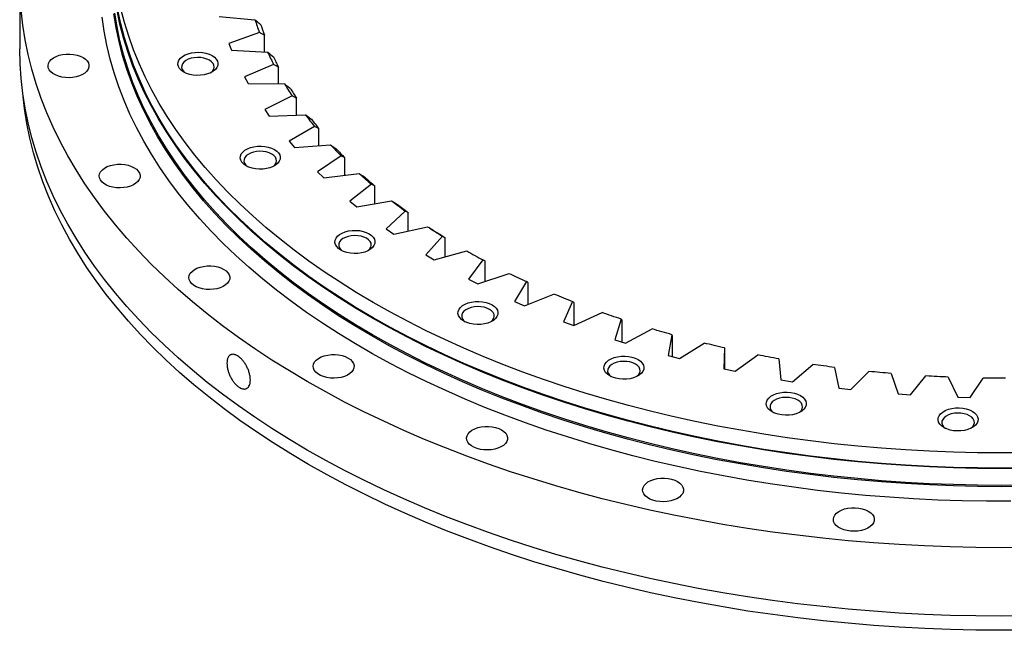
# Model space of a CAD drawing. Header units: millimetres. Extents: x -45 to 5396, y 5211 to 9232.
# Tile 5 of 8: x 2925 to 3453, y 6927 to 7255. Entities that reach past the tile are written whole.
import ezdxf

# ---------------------------------------------------------------- set-up
doc = ezdxf.new("R2010")
doc.units = ezdxf.units.MM
doc.header["$LTSCALE"] = 20

msp = doc.modelspace()

# ---------------------------------------------------------------- linework, layer by layer
at = {"color": 7, "linetype": 'Continuous', "lineweight": 25}
for p, q in [((2924.52, 7276.23), (2924.52, 7239.49)), ((3031.72, 7256.98), (3050.91, 7255.18)), ((3053.28, 7248.4), (3036.79, 7242.45)), ((3055.98, 7237.87), (3055.98, 7246.93)), ((3036.79, 7242.45), (3038.33, 7238.75)), ((3038.33, 7238.75), (3057.71, 7237.79)), ((3060.95, 7231.13), (3045.29, 7224.48)), ((3063.52, 7220.76), (3063.52, 7229.78)), ((3045.29, 7224.48), (3047.32, 7220.86)), ((3047.32, 7220.86), (3066.77, 7220.74)), ((3070.87, 7214.25), (3056.13, 7206.93)), ((3073.29, 7203.97), (3073.29, 7213)), ((3056.13, 7206.93), (3058.62, 7203.41)), ((3058.62, 7203.41), (3078.03, 7204.15)), ((3082.97, 7197.85), (3069.23, 7189.91)), ((3085.22, 7187.58), (3085.22, 7196.71)), ((3069.23, 7189.91), (3072.17, 7186.51)), ((3072.17, 7186.51), (3091.43, 7188.09)), ((3097.18, 7182.03), (3084.52, 7173.5)), ((3099.26, 7171.69), (3099.26, 7180.98)), ((3084.52, 7173.5), (3087.9, 7170.24)), ((3087.9, 7170.24), (3106.9, 7172.66)), ((3113.43, 7166.87), (3101.92, 7157.82)), ((3115.32, 7156.38), (3115.32, 7165.9)), ((3101.92, 7157.82), (3105.72, 7154.71)), ((3105.72, 7154.71), (3124.34, 7157.95)), ((3131.62, 7152.46), (3121.33, 7142.93)), ((3133.3, 7141.74), (3133.3, 7151.58)), ((3121.33, 7142.93), (3125.52, 7140)), ((3125.52, 7140), (3143.67, 7144.05)), ((3151.64, 7138.89), (3142.62, 7128.94)), ((3153.11, 7127.83), (3153.11, 7138.07)), ((3147.19, 7126.2), (3164.76, 7131.03)), ((3142.62, 7128.94), (3147.19, 7126.2)), ((3173.38, 7126.23), (3165.7, 7115.92)), ((3174.64, 7114.72), (3174.64, 7125.47)), ((3165.7, 7115.92), (3170.61, 7113.39)), ((3170.61, 7113.39), (3187.49, 7118.96)), ((3196.72, 7114.56), (3190.41, 7103.94)), ((3197.75, 7102.46), (3197.75, 7113.85)), ((3190.41, 7103.94), (3195.63, 7101.63)), ((3195.63, 7101.63), (3211.74, 7107.93)), ((3221.52, 7103.94), (3216.62, 7093.07)), ((3222.32, 7091.09), (3222.32, 7103.27)), ((3216.62, 7093.07), (3222.13, 7091)), ((3222.13, 7091), (3237.36, 7097.98)), ((3247.64, 7094.43), (3244.17, 7083.38)), ((3248.2, 7082.11), (3248.2, 7093.79)), ((3249.95, 7081.56), (3264.22, 7089.18)), ((3244.17, 7083.38), (3249.95, 7081.56)), ((3274.93, 7086.09), (3272.92, 7074.92)), ((3275.26, 7074.31), (3275.26, 7085.47)), ((3278.92, 7073.35), (3292.15, 7081.58)), ((3303.23, 7078.97), (3302.7, 7067.74)), ((3303.32, 7067.61), (3303.32, 7078.36)), ((3272.92, 7074.92), (3278.92, 7073.35)), ((3308.88, 7066.44), (3321, 7075.22)), ((3332.39, 7073.1), (3333.33, 7061.88)), ((3302.7, 7067.74), (3308.88, 7066.44)), ((3339.66, 7060.85), (3350.6, 7070.14)), ((3362.23, 7068.52), (3364.63, 7057.38)), ((3333.33, 7061.88), (3339.66, 7060.85)), ((3371.09, 7056.63), (3380.77, 7066.37)), ((3392.59, 7065.26), (3396.44, 7054.25)), ((3402.98, 7053.79), (3411.36, 7063.92)), ((3423.29, 7063.33), (3428.57, 7052.53)), ((3435.15, 7052.35), (3442.18, 7062.81)), ((3364.63, 7057.38), (3371.09, 7056.63)), ((3396.44, 7054.25), (3402.98, 7053.79)), ((3428.57, 7052.53), (3435.15, 7052.35))]:
    msp.add_line(p, q, dxfattribs=at)
at = {"color": 7, "linetype": 'Continuous', "lineweight": 25, "flags": 128}
for points in [[(3465.83, 6971.82), (3452.02, 6971.71), (3438.22, 6971.82), (3424.42, 6972.13), (3410.64, 6972.65), (3396.89, 6973.38), (3383.17, 6974.32), (3369.51, 6975.46), (3355.9, 6976.81), (3342.35, 6978.37), (3328.88, 6980.13), (3315.5, 6982.09), (3302.21, 6984.25), (3289.02, 6986.62), (3275.94, 6989.18), (3262.99, 6991.94), (3250.16, 6994.89), (3237.47, 6998.04), (3224.93, 7001.38), (3212.54, 7004.9), (3200.32, 7008.62), (3188.27, 7012.51), (3176.41, 7016.59), (3164.73, 7020.84), (3153.25, 7025.27), (3141.97, 7029.87), (3130.9, 7034.64), (3120.06, 7039.58), (3109.44, 7044.67), (3099.06, 7049.93), (3088.92, 7055.34), (3079.03, 7060.91), (3069.39, 7066.62), (3060.02, 7072.47), (3050.91, 7078.46), (3042.08, 7084.59), (3033.53, 7090.85), (3025.27, 7097.24), (3017.3, 7103.75), (3009.63, 7110.38), (3002.26, 7117.12), (2995.2, 7123.97), (2988.45, 7130.93), (2982.02, 7137.98), (2975.91, 7145.13), (2970.13, 7152.37), (2964.68, 7159.7), (2959.56, 7167.1), (2954.78, 7174.58), (2950.34, 7182.13), (2946.25, 7189.75), (2942.5, 7197.42), (2939.1, 7205.14), (2936.05, 7212.92), (2933.36, 7220.74), (2931.02, 7228.6), (2929.04, 7236.49), (2927.41, 7244.4), (2926.15, 7252.34), (2925.25, 7260.3)], [(3464.98, 7004.59), (3452.02, 7004.49), (3439.07, 7004.59), (3426.12, 7004.9), (3413.19, 7005.4), (3400.29, 7006.11), (3387.43, 7007.02), (3374.61, 7008.13), (3361.85, 7009.44), (3349.16, 7010.95), (3336.54, 7012.66), (3324.01, 7014.56), (3311.57, 7016.66), (3299.24, 7018.95), (3287.02, 7021.44), (3274.91, 7024.11), (3262.94, 7026.97), (3251.11, 7030.02), (3239.42, 7033.26), (3227.89, 7036.67), (3216.53, 7040.26), (3205.33, 7044.03), (3194.32, 7047.98), (3183.5, 7052.09), (3172.87, 7056.37), (3162.45, 7060.82), (3152.24, 7065.43), (3142.25, 7070.19), (3132.49, 7075.11), (3122.96, 7080.18), (3113.67, 7085.4), (3104.64, 7090.76), (3095.85, 7096.26), (3087.33, 7101.9), (3079.08, 7107.66), (3071.09, 7113.56), (3063.39, 7119.57), (3055.98, 7125.71), (3048.85, 7131.95), (3042.02, 7138.31), (3035.49, 7144.77), (3029.26, 7151.33), (3023.35, 7157.99), (3017.75, 7164.74), (3012.47, 7171.57), (3007.51, 7178.48), (3002.88, 7185.47), (2998.57, 7192.52), (2994.6, 7199.64), (2990.97, 7206.82), (2987.67, 7214.06), (2984.71, 7221.34), (2982.1, 7228.67), (2979.83, 7236.03), (2977.9, 7243.43), (2976.33, 7250.86), (2975.1, 7258.31)], [(3464.97, 7005.29), (3452.02, 7005.19), (3439.08, 7005.29), (3426.15, 7005.59), (3413.23, 7006.1), (3400.34, 7006.81), (3387.49, 7007.71), (3374.69, 7008.82), (3361.95, 7010.13), (3349.27, 7011.64), (3336.66, 7013.35), (3324.15, 7015.25), (3311.72, 7017.34), (3299.4, 7019.63), (3287.19, 7022.12), (3275.1, 7024.79), (3263.14, 7027.65), (3251.32, 7030.69), (3239.64, 7033.92), (3228.13, 7037.33), (3216.77, 7040.92), (3205.59, 7044.69), (3194.59, 7048.63), (3183.78, 7052.74), (3173.16, 7057.01), (3162.75, 7061.46), (3152.55, 7066.06), (3142.57, 7070.82), (3132.82, 7075.73), (3123.3, 7080.8), (3114.03, 7086.01), (3105, 7091.37), (3096.22, 7096.86), (3087.71, 7102.49), (3079.46, 7108.25), (3071.49, 7114.14), (3063.8, 7120.15), (3056.39, 7126.28), (3049.27, 7132.52), (3042.45, 7138.87), (3035.92, 7145.32), (3029.71, 7151.88), (3023.8, 7158.53), (3018.2, 7165.27), (3012.93, 7172.09), (3007.97, 7179), (3003.35, 7185.97), (2999.05, 7193.02), (2995.08, 7200.14), (2991.45, 7207.31), (2988.15, 7214.54), (2985.2, 7221.81), (2982.59, 7229.13), (2980.32, 7236.49), (2978.4, 7243.88), (2976.83, 7251.3), (2975.6, 7258.74)], [(3464.97, 7014.27), (3452.02, 7014.17), (3439.08, 7014.27), (3426.15, 7014.58), (3413.23, 7015.08), (3400.34, 7015.79), (3387.49, 7016.7), (3374.69, 7017.81), (3361.95, 7019.11), (3349.27, 7020.62), (3336.66, 7022.33), (3324.15, 7024.23), (3311.72, 7026.33), (3299.4, 7028.62), (3287.19, 7031.1), (3275.1, 7033.77), (3263.14, 7036.63), (3251.32, 7039.67), (3239.64, 7042.9), (3228.13, 7046.31), (3216.77, 7049.9), (3205.59, 7053.67), (3194.59, 7057.61), (3183.78, 7061.72), (3173.16, 7066), (3162.75, 7070.44), (3152.55, 7075.04), (3142.57, 7079.8), (3132.82, 7084.72), (3123.3, 7089.78), (3114.03, 7094.99), (3105, 7100.35), (3096.22, 7105.84), (3087.71, 7111.47), (3079.46, 7117.23), (3071.49, 7123.12), (3063.8, 7129.13), (3056.39, 7135.26), (3049.27, 7141.5), (3042.45, 7147.85), (3035.92, 7154.31), (3029.71, 7160.86), (3023.8, 7167.51), (3018.2, 7174.25), (3012.93, 7181.07), (3007.97, 7187.98), (3003.35, 7194.96), (2999.05, 7202.01), (2995.08, 7209.12), (2991.45, 7216.29), (2988.15, 7223.52), (2985.2, 7230.79), (2982.59, 7238.11), (2980.32, 7245.47), (2978.4, 7252.86), (2976.83, 7260.28)], [(3464.95, 7014.56), (3452.02, 7014.46), (3439.09, 7014.56), (3426.17, 7014.86), (3413.27, 7015.37), (3400.4, 7016.08), (3387.56, 7016.98), (3374.77, 7018.09), (3362.04, 7019.4), (3349.38, 7020.9), (3336.79, 7022.61), (3324.28, 7024.51), (3311.87, 7026.6), (3299.56, 7028.89), (3287.36, 7031.37), (3275.28, 7034.04), (3263.34, 7036.89), (3251.53, 7039.94), (3239.87, 7043.16), (3228.36, 7046.57), (3217.02, 7050.16), (3205.85, 7053.92), (3194.86, 7057.85), (3184.06, 7061.96), (3173.45, 7066.23), (3163.05, 7070.67), (3152.87, 7075.27), (3142.9, 7080.02), (3133.16, 7084.93), (3123.65, 7089.99), (3114.38, 7095.2), (3105.36, 7100.55), (3096.6, 7106.04), (3088.09, 7111.66), (3079.85, 7117.41), (3071.89, 7123.3), (3064.2, 7129.3), (3056.8, 7135.42), (3049.69, 7141.66), (3042.88, 7148), (3036.36, 7154.45), (3030.15, 7161), (3024.25, 7167.64), (3018.66, 7174.37), (3013.39, 7181.19), (3008.44, 7188.08), (3003.81, 7195.06), (2999.52, 7202.1), (2995.56, 7209.2), (2991.93, 7216.37), (2988.64, 7223.59), (2985.69, 7230.86), (2983.08, 7238.17), (2980.81, 7245.52), (2978.9, 7252.9), (2977.32, 7260.31)], [(3464.95, 7022.73), (3452.02, 7022.62), (3439.09, 7022.73), (3426.17, 7023.03), (3413.27, 7023.53), (3400.4, 7024.24), (3387.56, 7025.15), (3374.77, 7026.26), (3362.04, 7027.56), (3349.38, 7029.07), (3336.79, 7030.77), (3324.28, 7032.67), (3311.87, 7034.77), (3299.56, 7037.05), (3287.36, 7039.53), (3275.28, 7042.2), (3263.34, 7045.06), (3251.53, 7048.1), (3239.87, 7051.33), (3228.36, 7054.74), (3217.02, 7058.32), (3205.85, 7062.08), (3194.86, 7066.02), (3184.06, 7070.12), (3173.45, 7074.4), (3163.05, 7078.83), (3152.87, 7083.43), (3142.9, 7088.19), (3133.16, 7093.1), (3123.65, 7098.16), (3114.38, 7103.36), (3105.36, 7108.71), (3096.6, 7114.2), (3088.09, 7119.82), (3079.85, 7125.58), (3071.89, 7131.46), (3064.2, 7137.46), (3056.8, 7143.59), (3049.69, 7149.82), (3042.88, 7156.16), (3036.36, 7162.61), (3030.15, 7169.16), (3024.25, 7175.8), (3018.66, 7182.54), (3013.39, 7189.35), (3008.44, 7196.25), (3003.81, 7203.22), (2999.52, 7210.26), (2995.56, 7217.37), (2991.93, 7224.53), (2988.64, 7231.75), (2985.69, 7239.02), (2983.08, 7246.33), (2980.81, 7253.68), (2978.9, 7261.07)], [(3456.92, 6996.63), (3443.86, 6996.66), (3430.8, 6996.89), (3417.76, 6997.32), (3404.74, 6997.95), (3391.75, 6998.79), (3378.81, 6999.83), (3365.93, 7001.07), (3353.1, 7002.51), (3340.35, 7004.15), (3327.68, 7005.99), (3315.1, 7008.02), (3302.62, 7010.25), (3290.24, 7012.67), (3277.99, 7015.29), (3265.86, 7018.09), (3253.87, 7021.08), (3242.02, 7024.26), (3230.32, 7027.62), (3218.79, 7031.16), (3207.42, 7034.88), (3196.23, 7038.78), (3185.23, 7042.84), (3174.42, 7047.08), (3163.82, 7051.49), (3153.42, 7056.05), (3143.24, 7060.78), (3133.29, 7065.67), (3123.57, 7070.7), (3114.08, 7075.89), (3104.84, 7081.22), (3095.86, 7086.7), (3087.13, 7092.31), (3078.67, 7098.06), (3070.48, 7103.94), (3062.57, 7109.94), (3054.94, 7116.06), (3047.6, 7122.3), (3040.55, 7128.65), (3033.8, 7135.11), (3027.36, 7141.67), (3021.23, 7148.33), (3015.4, 7155.08), (3009.9, 7161.92), (3004.72, 7168.84), (2999.86, 7175.85), (2995.33, 7182.92), (2991.14, 7190.06), (2987.28, 7197.27), (2983.75, 7204.53), (2980.57, 7211.85), (2977.73, 7219.21), (2975.24, 7226.61), (2973.09, 7234.05), (2971.29, 7241.52), (2969.84, 7249.02), (2968.74, 7256.53)], [(3465.83, 6935.07), (3452.02, 6934.97), (3438.22, 6935.07), (3424.42, 6935.39), (3410.64, 6935.91), (3396.89, 6936.64), (3383.17, 6937.57), (3369.51, 6938.72), (3355.9, 6940.07), (3342.35, 6941.62), (3328.88, 6943.38), (3315.5, 6945.35), (3302.21, 6947.51), (3289.02, 6949.87), (3275.94, 6952.44), (3262.99, 6955.2), (3250.16, 6958.15), (3237.47, 6961.3), (3224.93, 6964.63), (3212.54, 6968.16), (3200.32, 6971.87), (3188.27, 6975.77), (3176.41, 6979.84), (3164.73, 6984.1), (3153.25, 6988.53), (3141.97, 6993.13), (3130.9, 6997.9), (3120.06, 7002.83), (3109.44, 7007.93), (3099.06, 7013.19), (3088.92, 7018.6), (3079.03, 7024.16), (3069.39, 7029.87), (3060.02, 7035.73), (3050.91, 7041.72), (3042.08, 7047.85), (3033.53, 7054.11), (3025.27, 7060.5), (3017.3, 7067.01), (3009.63, 7073.64), (3002.26, 7080.38), (2995.2, 7087.23), (2988.45, 7094.18), (2982.02, 7101.24), (2975.91, 7108.39), (2970.13, 7115.63), (2964.68, 7122.95), (2959.56, 7130.36), (2954.78, 7137.84), (2950.34, 7145.39), (2946.25, 7153), (2942.5, 7160.67), (2939.1, 7168.4), (2936.05, 7176.18), (2933.36, 7183.99), (2931.02, 7191.85), (2929.04, 7199.74), (2927.41, 7207.66), (2926.15, 7215.6), (2925.25, 7223.55), (2924.71, 7231.52), (2924.52, 7239.49)], [(2958.55, 7234.89), (2959.81, 7234.02), (2960.79, 7233.03), (2961.44, 7231.95), (2961.75, 7230.83), (2961.7, 7229.69), (2961.31, 7228.58), (2960.57, 7227.52), (2959.52, 7226.56), (2958.19, 7225.71), (2956.62, 7225.03), (2954.87, 7224.51), (2952.98, 7224.18), (2951.02, 7224.05), (2949.05, 7224.13), (2947.14, 7224.41), (2945.34, 7224.88), (2943.72, 7225.53), (2942.33, 7226.33), (2941.21, 7227.27), (2940.39, 7228.3), (2939.91, 7229.41), (2939.78, 7230.54), (2940, 7231.68), (2940.56, 7232.77), (2941.46, 7233.78), (2942.65, 7234.69), (2944.11, 7235.45), (2945.78, 7236.06), (2947.61, 7236.48), (2949.54, 7236.71), (2951.51, 7236.74), (2953.46, 7236.56), (2955.32, 7236.18), (2957.04, 7235.62), (2958.55, 7234.89)], [(3027.86, 7235.88), (3029.12, 7235), (3030.09, 7234), (3030.72, 7232.91), (3030.99, 7231.78), (3030.9, 7230.63), (3030.45, 7229.52), (3029.65, 7228.47), (3028.53, 7227.53), (3027.12, 7226.72), (3025.49, 7226.07), (3023.67, 7225.61), (3021.74, 7225.35), (3019.76, 7225.29), (3017.79, 7225.45), (3015.91, 7225.82), (3014.18, 7226.37), (3012.65, 7227.1), (3011.39, 7227.98), (3010.42, 7228.99), (3009.79, 7230.07), (3009.52, 7231.21), (3009.61, 7232.35), (3010.06, 7233.46), (3010.86, 7234.51), (3011.99, 7235.46), (3013.39, 7236.27), (3015.02, 7236.91), (3016.84, 7237.38), (3018.77, 7237.64), (3020.75, 7237.69), (3022.72, 7237.53), (3024.6, 7237.17), (3026.33, 7236.61), (3027.86, 7235.88)], [(3026.44, 7233.43), (3025.07, 7234.08), (3023.5, 7234.55), (3021.8, 7234.83), (3020.03, 7234.91), (3018.28, 7234.78), (3016.6, 7234.45), (3015.08, 7233.93), (3013.76, 7233.25), (3012.72, 7232.42), (3011.98, 7231.49), (3011.58, 7230.5), (3011.53, 7229.48), (3011.84, 7228.47), (3012.5, 7227.52), (3013.43, 7226.7)], [(3027.08, 7226.7), (3027.31, 7226.87), (3028.21, 7227.75), (3028.78, 7228.72), (3029, 7229.73), (3028.87, 7230.75), (3028.38, 7231.73), (3027.56, 7232.64), (3026.44, 7233.43)], [(3465.81, 6927.49), (3452.02, 6927.38), (3438.24, 6927.49), (3424.47, 6927.8), (3410.72, 6928.32), (3396.99, 6929.05), (3383.3, 6929.98), (3369.66, 6931.12), (3356.08, 6932.47), (3342.56, 6934.02), (3329.12, 6935.78), (3315.76, 6937.74), (3302.49, 6939.9), (3289.33, 6942.26), (3276.28, 6944.82), (3263.34, 6947.57), (3250.54, 6950.52), (3237.88, 6953.66), (3225.36, 6956.99), (3213, 6960.51), (3200.8, 6964.21), (3188.77, 6968.1), (3176.93, 6972.17), (3165.27, 6976.42), (3153.81, 6980.84), (3142.56, 6985.43), (3131.51, 6990.19), (3120.69, 6995.12), (3110.09, 7000.2), (3099.73, 7005.45), (3089.61, 7010.85), (3079.73, 7016.4), (3070.11, 7022.1), (3060.76, 7027.95), (3051.67, 7033.93), (3042.86, 7040.05), (3034.32, 7046.3), (3026.08, 7052.67), (3018.12, 7059.17), (3010.46, 7065.78), (3003.11, 7072.51), (2996.06, 7079.35), (2989.33, 7086.29), (2982.91, 7093.34), (2976.81, 7100.47), (2971.04, 7107.7), (2965.6, 7115.01), (2960.49, 7122.4), (2955.72, 7129.87), (2951.29, 7137.4), (2947.21, 7145), (2943.46, 7152.66), (2940.07, 7160.37), (2937.03, 7168.13), (2934.34, 7175.93), (2932.01, 7183.78), (2930.03, 7191.65), (2928.41, 7199.55), (2927.15, 7207.48), (2926.39, 7213.9)], [(3061.35, 7185.52), (3062.61, 7184.64), (3063.58, 7183.64), (3064.21, 7182.55), (3064.48, 7181.42), (3064.39, 7180.27), (3063.94, 7179.16), (3063.14, 7178.11), (3062.01, 7177.16), (3060.61, 7176.35), (3058.98, 7175.71), (3057.16, 7175.24), (3055.23, 7174.98), (3053.25, 7174.93), (3051.28, 7175.09), (3049.4, 7175.45), (3047.67, 7176.01), (3046.14, 7176.74), (3044.88, 7177.62), (3043.91, 7178.62), (3043.28, 7179.71), (3043.01, 7180.84), (3043.1, 7181.99), (3043.55, 7183.1), (3044.35, 7184.15), (3045.47, 7185.09), (3046.88, 7185.9), (3048.51, 7186.55), (3050.33, 7187.01), (3052.26, 7187.27), (3054.24, 7187.33), (3056.21, 7187.17), (3058.09, 7186.81), (3059.82, 7186.25), (3061.35, 7185.52)], [(3059.93, 7183.07), (3058.56, 7183.71), (3056.99, 7184.19), (3055.29, 7184.47), (3053.52, 7184.55), (3051.77, 7184.42), (3050.09, 7184.09), (3048.57, 7183.57), (3047.25, 7182.88), (3046.2, 7182.06), (3045.46, 7181.13), (3045.06, 7180.13), (3045.02, 7179.11), (3045.33, 7178.11), (3045.99, 7177.16), (3046.92, 7176.33)], [(3060.57, 7176.33), (3060.8, 7176.51), (3061.7, 7177.39), (3062.27, 7178.35), (3062.49, 7179.37), (3062.36, 7180.39), (3061.87, 7181.37), (3061.05, 7182.28), (3059.93, 7183.07)], [(2986.01, 7175.73), (2987.27, 7174.86), (2988.25, 7173.87), (2988.9, 7172.79), (2989.21, 7171.67), (2989.16, 7170.53), (2988.77, 7169.41), (2988.03, 7168.36), (2986.98, 7167.39), (2985.65, 7166.55), (2984.08, 7165.86), (2982.33, 7165.35), (2980.44, 7165.02), (2978.48, 7164.89), (2976.51, 7164.97), (2974.6, 7165.25), (2972.8, 7165.72), (2971.18, 7166.37), (2969.79, 7167.17), (2968.67, 7168.11), (2967.85, 7169.14), (2967.37, 7170.25), (2967.24, 7171.38), (2967.46, 7172.51), (2968.02, 7173.6), (2968.92, 7174.62), (2970.11, 7175.53), (2971.57, 7176.29), (2973.24, 7176.9), (2975.07, 7177.32), (2977, 7177.55), (2978.97, 7177.58), (2980.92, 7177.4), (2982.78, 7177.02), (2984.5, 7176.46), (2986.01, 7175.73)], [(3112.24, 7140.27), (3113.51, 7139.39), (3114.47, 7138.39), (3115.1, 7137.31), (3115.38, 7136.17), (3115.29, 7135.03), (3114.83, 7133.91), (3114.03, 7132.87), (3112.91, 7131.92), (3111.51, 7131.11), (3109.87, 7130.46), (3108.06, 7130), (3106.13, 7129.74), (3104.14, 7129.69), (3102.18, 7129.84), (3100.3, 7130.21), (3098.56, 7130.77), (3097.04, 7131.5), (3095.77, 7132.38), (3094.81, 7133.38), (3094.18, 7134.46), (3093.9, 7135.6), (3093.99, 7136.74), (3094.45, 7137.86), (3095.25, 7138.9), (3096.37, 7139.85), (3097.77, 7140.66), (3099.41, 7141.31), (3101.22, 7141.77), (3103.15, 7142.03), (3105.14, 7142.08), (3107.1, 7141.93), (3108.98, 7141.56), (3110.72, 7141), (3112.24, 7140.27)], [(3110.83, 7137.82), (3109.46, 7138.47), (3107.89, 7138.94), (3106.18, 7139.22), (3104.42, 7139.3), (3102.66, 7139.17), (3100.99, 7138.84), (3099.46, 7138.32), (3098.15, 7137.64), (3097.1, 7136.81), (3096.36, 7135.89), (3095.96, 7134.89), (3095.92, 7133.87), (3096.23, 7132.86), (3096.88, 7131.91), (3097.82, 7131.09)], [(3111.46, 7131.09), (3111.69, 7131.26), (3112.59, 7132.14), (3113.16, 7133.11), (3113.39, 7134.12), (3113.25, 7135.14), (3112.77, 7136.13), (3111.95, 7137.03), (3110.83, 7137.82)], [(3034.18, 7121.16), (3035.44, 7120.28), (3036.41, 7119.29), (3037.07, 7118.22), (3037.37, 7117.1), (3037.33, 7115.96), (3036.93, 7114.84), (3036.2, 7113.79), (3035.15, 7112.82), (3033.82, 7111.98), (3032.25, 7111.29), (3030.49, 7110.77), (3028.61, 7110.45), (3026.65, 7110.32), (3024.68, 7110.4), (3022.77, 7110.67), (3020.97, 7111.15), (3019.35, 7111.79), (3017.96, 7112.6), (3016.83, 7113.53), (3016.02, 7114.57), (3015.53, 7115.67), (3015.4, 7116.81), (3015.62, 7117.94), (3016.19, 7119.03), (3017.09, 7120.05), (3018.28, 7120.95), (3019.74, 7121.72), (3021.41, 7122.33), (3023.24, 7122.75), (3025.17, 7122.98), (3027.14, 7123), (3029.09, 7122.83), (3030.95, 7122.45), (3032.66, 7121.89), (3034.18, 7121.16)], [(3178.32, 7102.13), (3179.59, 7101.25), (3180.55, 7100.25), (3181.18, 7099.16), (3181.46, 7098.03), (3181.37, 7096.88), (3180.91, 7095.77), (3180.11, 7094.72), (3178.99, 7093.77), (3177.59, 7092.96), (3175.95, 7092.32), (3174.13, 7091.85), (3172.2, 7091.59), (3170.22, 7091.54), (3168.26, 7091.7), (3166.38, 7092.06), (3164.64, 7092.62), (3163.12, 7093.35), (3161.85, 7094.23), (3160.88, 7095.23), (3160.25, 7096.32), (3159.98, 7097.45), (3160.07, 7098.6), (3160.53, 7099.71), (3161.33, 7100.76), (3162.45, 7101.7), (3163.85, 7102.51), (3165.49, 7103.16), (3167.3, 7103.62), (3169.23, 7103.89), (3171.21, 7103.94), (3173.18, 7103.78), (3175.06, 7103.42), (3176.79, 7102.86), (3178.32, 7102.13)], [(3176.91, 7099.68), (3175.53, 7100.32), (3173.96, 7100.8), (3172.26, 7101.08), (3170.5, 7101.16), (3168.74, 7101.03), (3167.07, 7100.7), (3165.54, 7100.18), (3164.23, 7099.49), (3163.18, 7098.67), (3162.44, 7097.74), (3162.04, 7096.74), (3161.99, 7095.72), (3162.31, 7094.72), (3162.96, 7093.77), (3163.9, 7092.94)], [(3177.54, 7092.94), (3177.77, 7093.12), (3178.67, 7094), (3179.24, 7094.96), (3179.47, 7095.98), (3179.33, 7097), (3178.84, 7097.98), (3178.02, 7098.89), (3176.91, 7099.68)], [(3247.64, 7094.43), (3246.34, 7094.87), (3245.05, 7095.3), (3243.76, 7095.74), (3242.48, 7096.18), (3241.2, 7096.63), (3239.92, 7097.08), (3238.64, 7097.53), (3237.36, 7097.98)], [(3274.93, 7086.09), (3273.58, 7086.47), (3272.24, 7086.85), (3270.89, 7087.23), (3269.55, 7087.61), (3268.22, 7088), (3266.88, 7088.39), (3265.55, 7088.79), (3264.22, 7089.18)], [(3303.23, 7078.97), (3301.84, 7079.28), (3300.45, 7079.6), (3299.06, 7079.93), (3297.67, 7080.25), (3296.29, 7080.58), (3294.91, 7080.91), (3293.53, 7081.24), (3292.15, 7081.58)], [(3100.95, 7073.56), (3102.21, 7072.69), (3103.18, 7071.7), (3103.83, 7070.62), (3104.14, 7069.5), (3104.1, 7068.36), (3103.7, 7067.24), (3102.97, 7066.19), (3101.92, 7065.22), (3100.59, 7064.38), (3099.02, 7063.69), (3097.26, 7063.18), (3095.37, 7062.85), (3093.41, 7062.72), (3091.45, 7062.8), (3089.53, 7063.08), (3087.74, 7063.55), (3086.12, 7064.19), (3084.72, 7065), (3083.6, 7065.94), (3082.79, 7066.97), (3082.3, 7068.08), (3082.17, 7069.21), (3082.39, 7070.34), (3082.96, 7071.43), (3083.85, 7072.45), (3085.05, 7073.35), (3086.5, 7074.12), (3088.17, 7074.73), (3090, 7075.15), (3091.94, 7075.38), (3093.91, 7075.41), (3095.86, 7075.23), (3097.72, 7074.85), (3099.43, 7074.29), (3100.95, 7073.56)], [(3256.69, 7072.75), (3257.96, 7071.86), (3258.92, 7070.86), (3259.56, 7069.78), (3259.83, 7068.64), (3259.74, 7067.5), (3259.28, 7066.39), (3258.48, 7065.34), (3257.36, 7064.39), (3255.96, 7063.58), (3254.32, 7062.94), (3252.51, 7062.47), (3250.58, 7062.21), (3248.59, 7062.16), (3246.63, 7062.32), (3244.75, 7062.68), (3243.02, 7063.24), (3241.49, 7063.97), (3240.22, 7064.85), (3239.26, 7065.85), (3238.63, 7066.94), (3238.35, 7068.07), (3238.44, 7069.22), (3238.9, 7070.33), (3239.7, 7071.38), (3240.82, 7072.32), (3242.22, 7073.13), (3243.86, 7073.78), (3245.67, 7074.24), (3247.61, 7074.5), (3249.59, 7074.56), (3251.55, 7074.4), (3253.43, 7074.03), (3255.17, 7073.48), (3256.69, 7072.75)], [(3332.39, 7073.1), (3330.96, 7073.35), (3329.53, 7073.61), (3328.1, 7073.87), (3326.68, 7074.14), (3325.26, 7074.4), (3323.84, 7074.67), (3322.42, 7074.95), (3321, 7075.22)], [(3255.28, 7070.3), (3253.91, 7070.94), (3252.34, 7071.42), (3250.63, 7071.7), (3248.87, 7071.77), (3247.11, 7071.65), (3245.44, 7071.31), (3243.91, 7070.8), (3242.6, 7070.11), (3241.55, 7069.29), (3240.81, 7068.36), (3240.41, 7067.36), (3240.37, 7066.34), (3240.68, 7065.34), (3241.34, 7064.39), (3242.27, 7063.56)], [(3255.91, 7063.56), (3256.14, 7063.73), (3257.04, 7064.62), (3257.61, 7065.58), (3257.84, 7066.6), (3257.7, 7067.62), (3257.22, 7068.6), (3256.4, 7069.5), (3255.28, 7070.3)], [(3362.23, 7068.52), (3360.77, 7068.71), (3359.32, 7068.91), (3357.86, 7069.11), (3356.4, 7069.31), (3354.95, 7069.51), (3353.5, 7069.72), (3352.05, 7069.93), (3350.6, 7070.14)], [(3392.59, 7065.26), (3391.11, 7065.39), (3389.63, 7065.52), (3388.15, 7065.65), (3386.67, 7065.79), (3385.2, 7065.93), (3383.72, 7066.07), (3382.25, 7066.22), (3380.77, 7066.37)], [(3423.29, 7063.33), (3421.79, 7063.39), (3420.3, 7063.46), (3418.81, 7063.53), (3417.32, 7063.6), (3415.83, 7063.68), (3414.34, 7063.75), (3412.85, 7063.83), (3411.36, 7063.92)], [(3454.15, 7062.75), (3452.65, 7062.75), (3451.16, 7062.75), (3449.66, 7062.75), (3448.16, 7062.76), (3446.67, 7062.77), (3445.17, 7062.78), (3443.68, 7062.8), (3442.18, 7062.81)], [(3343.93, 7053.41), (3345.2, 7052.53), (3346.17, 7051.53), (3346.8, 7050.45), (3347.07, 7049.31), (3346.98, 7048.17), (3346.53, 7047.05), (3345.72, 7046.01), (3344.6, 7045.06), (3343.2, 7044.25), (3341.56, 7043.6), (3339.75, 7043.14), (3337.82, 7042.88), (3335.84, 7042.83), (3333.87, 7042.98), (3331.99, 7043.35), (3330.26, 7043.91), (3328.73, 7044.64), (3327.46, 7045.52), (3326.5, 7046.52), (3325.87, 7047.6), (3325.59, 7048.74), (3325.69, 7049.88), (3326.14, 7051), (3326.94, 7052.04), (3328.06, 7052.99), (3329.46, 7053.8), (3331.1, 7054.45), (3332.92, 7054.91), (3334.85, 7055.17), (3336.83, 7055.22), (3338.79, 7055.07), (3340.67, 7054.7), (3342.41, 7054.14), (3343.93, 7053.41)], [(3342.52, 7050.96), (3341.15, 7051.61), (3339.58, 7052.08), (3337.88, 7052.36), (3336.11, 7052.44), (3334.35, 7052.31), (3332.68, 7051.98), (3331.15, 7051.46), (3329.84, 7050.78), (3328.79, 7049.95), (3328.05, 7049.03), (3327.65, 7048.03), (3327.61, 7047.01), (3327.92, 7046), (3328.58, 7045.05), (3329.51, 7044.23)], [(3343.15, 7044.23), (3343.39, 7044.4), (3344.28, 7045.28), (3344.86, 7046.25), (3345.08, 7047.26), (3344.95, 7048.28), (3344.46, 7049.27), (3343.64, 7050.17), (3342.52, 7050.96)], [(3436.23, 7044.97), (3437.5, 7044.09), (3438.46, 7043.09), (3439.09, 7042.01), (3439.37, 7040.87), (3439.28, 7039.73), (3438.82, 7038.61), (3438.02, 7037.57), (3436.9, 7036.62), (3435.5, 7035.81), (3433.86, 7035.16), (3432.05, 7034.7), (3430.12, 7034.44), (3428.13, 7034.39), (3426.17, 7034.54), (3424.29, 7034.91), (3422.56, 7035.47), (3421.03, 7036.2), (3419.76, 7037.08), (3418.8, 7038.08), (3418.17, 7039.16), (3417.89, 7040.3), (3417.98, 7041.44), (3418.44, 7042.56), (3419.24, 7043.61), (3420.36, 7044.55), (3421.76, 7045.36), (3423.4, 7046.01), (3425.21, 7046.47), (3427.15, 7046.73), (3429.13, 7046.79), (3431.09, 7046.63), (3432.97, 7046.26), (3434.71, 7045.71), (3436.23, 7044.97)], [(3434.82, 7042.52), (3433.45, 7043.17), (3431.88, 7043.64), (3430.17, 7043.92), (3428.41, 7044), (3426.65, 7043.87), (3424.98, 7043.54), (3423.45, 7043.02), (3422.14, 7042.34), (3421.09, 7041.52), (3420.35, 7040.59), (3419.95, 7039.59), (3419.91, 7038.57), (3420.22, 7037.56), (3420.87, 7036.61), (3421.81, 7035.79)], [(3435.45, 7035.79), (3435.68, 7035.96), (3436.58, 7036.84), (3437.15, 7037.81), (3437.38, 7038.82), (3437.24, 7039.84), (3436.76, 7040.83), (3435.94, 7041.73), (3434.82, 7042.52)], [(3183.4, 7035.02), (3184.66, 7034.14), (3185.64, 7033.15), (3186.29, 7032.08), (3186.6, 7030.95), (3186.55, 7029.81), (3186.16, 7028.7), (3185.42, 7027.64), (3184.37, 7026.68), (3183.04, 7025.84), (3181.47, 7025.15), (3179.72, 7024.63), (3177.83, 7024.3), (3175.87, 7024.18), (3173.9, 7024.25), (3171.99, 7024.53), (3170.19, 7025), (3168.57, 7025.65), (3167.18, 7026.46), (3166.05, 7027.39), (3165.24, 7028.43), (3164.76, 7029.53), (3164.62, 7030.67), (3164.84, 7031.8), (3165.41, 7032.89), (3166.31, 7033.9), (3167.5, 7034.81), (3168.96, 7035.58), (3170.63, 7036.18), (3172.46, 7036.61), (3174.39, 7036.84), (3176.36, 7036.86), (3178.31, 7036.68), (3180.17, 7036.31), (3181.88, 7035.74), (3183.4, 7035.02)], [(3277.93, 7007.21), (3279.19, 7006.34), (3280.17, 7005.34), (3280.82, 7004.27), (3281.13, 7003.15), (3281.08, 7002.01), (3280.69, 7000.89), (3279.95, 6999.84), (3278.9, 6998.87), (3277.57, 6998.03), (3276.01, 6997.34), (3274.25, 6996.83), (3272.36, 6996.5), (3270.4, 6996.37), (3268.43, 6996.45), (3266.52, 6996.73), (3264.72, 6997.2), (3263.1, 6997.84), (3261.71, 6998.65), (3260.59, 6999.58), (3259.77, 7000.62), (3259.29, 7001.73), (3259.16, 7002.86), (3259.38, 7003.99), (3259.94, 7005.08), (3260.84, 7006.1), (3262.03, 7007), (3263.49, 7007.77), (3265.16, 7008.38), (3266.99, 7008.8), (3268.92, 7009.03), (3270.89, 7009.05), (3272.84, 7008.88), (3274.7, 7008.5), (3276.42, 7007.94), (3277.93, 7007.21)], [(3380.41, 6991.36), (3381.68, 6990.48), (3382.65, 6989.49), (3383.3, 6988.42), (3383.61, 6987.29), (3383.56, 6986.16), (3383.17, 6985.04), (3382.44, 6983.98), (3381.39, 6983.02), (3380.06, 6982.18), (3378.49, 6981.49), (3376.73, 6980.97), (3374.84, 6980.65), (3372.88, 6980.52), (3370.91, 6980.59), (3369, 6980.87), (3367.21, 6981.34), (3365.58, 6981.99), (3364.19, 6982.8), (3363.07, 6983.73), (3362.25, 6984.77), (3361.77, 6985.87), (3361.64, 6987.01), (3361.86, 6988.14), (3362.42, 6989.23), (3363.32, 6990.25), (3364.51, 6991.15), (3365.97, 6991.92), (3367.64, 6992.52), (3369.47, 6992.95), (3371.4, 6993.18), (3373.37, 6993.2), (3375.32, 6993.02), (3377.18, 6992.65), (3378.9, 6992.09), (3380.41, 6991.36)]]:
    msp.add_lwpolyline(points, dxfattribs=at)
at = {"color": 7, "linetype": 'Continuous', "lineweight": 25}
for centre, radius, start, end in [((3195.76, 7301.9), 152.19, 197.8794, 200.5807), ((3197.64, 7299.43), 151.07, 198.1252, 200.335), ((3209.42, 7307.65), 167.02, 204.7271, 207.266), ((3211.2, 7305.13), 165.79, 204.958, 207.035), ((3226.58, 7317.29), 186.71, 211.1367, 213.4938), ((3228.23, 7314.7), 185.33, 211.3512, 213.2794), ((3246.57, 7331.48), 211.24, 217.0709, 219.2418), ((3248.08, 7328.79), 209.68, 217.2684, 219.0443), ((3268.64, 7350.63), 240.46, 222.5279, 224.5192), ((3269.98, 7347.8), 238.7, 222.7091, 224.338), ((3291.96, 7374.84), 274.09, 227.5308, 229.3556), ((3293.14, 7371.83), 272.08, 227.6968, 229.1896), ((3315.71, 7403.92), 311.64, 232.117, 233.7921), ((3316.71, 7400.7), 309.35, 232.2694, 233.6397), ((3339.06, 7437.37), 352.44, 236.331, 237.8742), ((3339.88, 7433.9), 349.85, 236.4714, 237.7338), ((3361.26, 7474.41), 395.64, 240.2186, 241.6473), ((3381.68, 7514.02), 440.2, 243.8239, 245.1545), ((3399.77, 7554.98), 484.99, 247.1882, 248.4356)]:
    msp.add_arc(centre, radius, start, end, dxfattribs=at)
for points in [[(3050.91, 7255.18), (3051.96, 7254.26), (3053.01, 7253.34), (3054.06, 7252.43)], [(3055.98, 7246.93), (3055.08, 7247.42), (3054.18, 7247.91), (3053.28, 7248.4)], [(3057.71, 7237.79), (3058.77, 7236.92), (3059.83, 7236.05), (3060.89, 7235.18)], [(3063.52, 7229.78), (3062.67, 7230.23), (3061.81, 7230.68), (3060.95, 7231.13)], [(3066.77, 7220.74), (3067.83, 7219.92), (3068.89, 7219.1), (3069.96, 7218.28)], [(3073.29, 7213), (3072.48, 7213.42), (3071.68, 7213.84), (3070.87, 7214.25)], [(3078.03, 7204.15), (3079.09, 7203.37), (3080.15, 7202.59), (3081.21, 7201.82)], [(3085.22, 7196.71), (3084.47, 7197.09), (3083.72, 7197.47), (3082.97, 7197.85)], [(3091.43, 7188.09), (3092.48, 7187.36), (3093.53, 7186.63), (3094.59, 7185.9)], [(3099.26, 7180.98), (3098.57, 7181.33), (3097.88, 7181.68), (3097.18, 7182.03)], [(3106.9, 7172.66), (3107.94, 7171.97), (3108.97, 7171.29), (3110.01, 7170.61)], [(3115.32, 7165.9), (3114.69, 7166.22), (3114.06, 7166.55), (3113.43, 7166.87)], [(3124.34, 7157.95), (3125.36, 7157.31), (3126.38, 7156.67), (3127.4, 7156.03)], [(3133.3, 7151.58), (3132.74, 7151.87), (3132.18, 7152.17), (3131.62, 7152.46)], [(3143.67, 7144.05), (3144.66, 7143.45), (3145.65, 7142.85), (3146.64, 7142.26)], [(3153.11, 7138.07), (3152.62, 7138.35), (3152.13, 7138.62), (3151.64, 7138.89)], [(3174.64, 7125.47), (3174.22, 7125.73), (3173.8, 7125.98), (3173.38, 7126.23)], [(3197.75, 7113.85), (3197.41, 7114.09), (3197.06, 7114.32), (3196.72, 7114.56)], [(3222.32, 7103.27), (3222.05, 7103.49), (3221.78, 7103.72), (3221.52, 7103.94)], [(3248.2, 7093.79), (3248.01, 7094.01), (3247.82, 7094.22), (3247.64, 7094.43)], [(3275.26, 7085.47), (3275.15, 7085.68), (3275.04, 7085.89), (3274.93, 7086.09)], [(3303.32, 7078.36), (3303.29, 7078.56), (3303.26, 7078.76), (3303.23, 7078.97)]]:
    msp.add_open_spline(points, degree=3, dxfattribs=at)
msp.add_open_spline([(3048.45, 7061.77), (3048.45, 7061.23), (3048.41, 7060.73), (3048.28, 7060.03), (3048.23, 7059.81), (3048.11, 7059.38), (3048.04, 7059.17), (3047.8, 7058.6), (3047.6, 7058.26), (3047.25, 7057.84), (3047.12, 7057.71), (3046.85, 7057.48), (3046.71, 7057.38), (3046.27, 7057.12), (3045.95, 7057.01), (3045.43, 7056.92), (3045.25, 7056.91), (3044.88, 7056.91), (3044.5, 7056.95), (3044.11, 7057.04), (3043.72, 7057.17), (3043.52, 7057.25), (3042.9, 7057.52), (3042.49, 7057.76), (3041.88, 7058.2), (3041.67, 7058.36), (3041.26, 7058.71), (3041.06, 7058.89), (3040.45, 7059.48), (3040.06, 7059.92), (3039.5, 7060.63), (3039.31, 7060.88), (3038.95, 7061.4), (3038.78, 7061.66), (3038.27, 7062.47), (3037.96, 7063.04), (3037.38, 7064.22), (3037.12, 7064.83), (3036.79, 7065.74), (3036.68, 7066.04), (3036.49, 7066.65), (3036.41, 7066.96), (3036.17, 7067.88), (3036.06, 7068.47), (3035.9, 7069.63), (3035.86, 7070.21), (3035.86, 7071.27), (3035.9, 7071.77), (3036.02, 7072.47), (3036.07, 7072.7), (3036.18, 7073.13), (3036.32, 7073.53), (3036.49, 7073.88), (3036.68, 7074.21), (3036.78, 7074.37), (3037.12, 7074.79), (3037.38, 7075.01), (3037.81, 7075.27), (3037.95, 7075.34), (3038.27, 7075.45), (3038.43, 7075.49), (3038.94, 7075.56), (3039.3, 7075.56), (3039.86, 7075.45), (3040.06, 7075.4), (3040.45, 7075.28), (3040.65, 7075.2), (3041.25, 7074.92), (3041.66, 7074.69), (3042.49, 7074.1), (3042.9, 7073.75), (3043.51, 7073.17), (3043.71, 7072.96), (3044.1, 7072.53), (3044.3, 7072.3), (3044.88, 7071.58), (3045.25, 7071.08), (3045.94, 7070), (3046.27, 7069.43), (3046.86, 7068.26), (3047.12, 7067.67), (3047.48, 7066.76), (3047.59, 7066.45), (3047.78, 7065.84), (3047.87, 7065.54), (3048.11, 7064.64), (3048.24, 7064.04), (3048.41, 7062.87), (3048.45, 7062.31), (3048.45, 7061.77)], degree=3, knots=[0, 0, 0, 0, 0.03125, 0.03125, 0.046875, 0.046875, 0.0625, 0.0625, 0.09375, 0.09375, 0.109375, 0.109375, 0.125, 0.125, 0.15625, 0.15625, 0.171875, 0.171875, 0.1875, 0.203125, 0.203125, 0.21875, 0.21875, 0.25, 0.25, 0.265625, 0.265625, 0.28125, 0.28125, 0.3125, 0.3125, 0.328125, 0.328125, 0.34375, 0.34375, 0.375, 0.375, 0.40625, 0.40625, 0.421875, 0.421875, 0.4375, 0.4375, 0.46875, 0.46875, 0.5, 0.5, 0.53125, 0.53125, 0.546875, 0.546875, 0.5625, 0.578125, 0.578125, 0.59375, 0.59375, 0.625, 0.625, 0.640625, 0.640625, 0.65625, 0.65625, 0.6875, 0.6875, 0.703125, 0.703125, 0.71875, 0.71875, 0.75, 0.75, 0.78125, 0.78125, 0.796875, 0.796875, 0.8125, 0.8125, 0.84375, 0.84375, 0.875, 0.875, 0.90625, 0.90625, 0.921875, 0.921875, 0.9375, 0.9375, 0.96875, 0.96875, 1, 1, 1, 1], dxfattribs=at)

doc.saveas('drawing.dxf')
